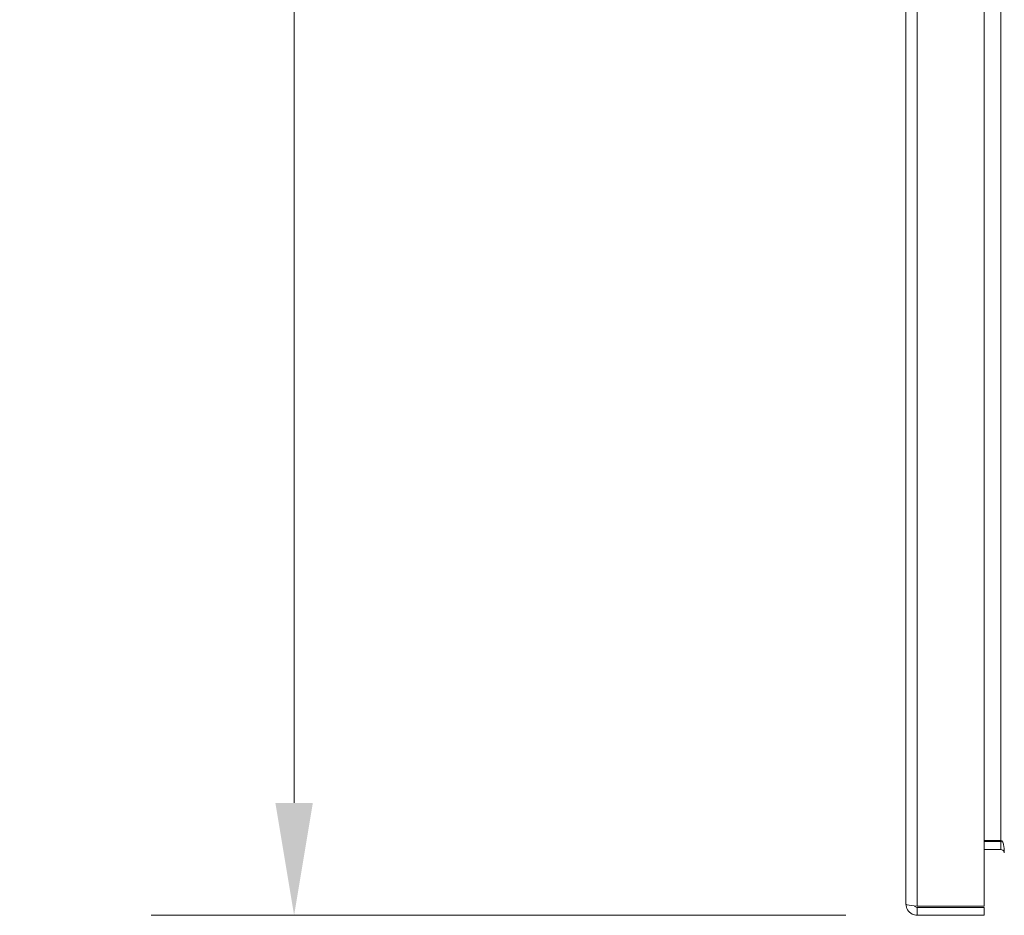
# Model space of a CAD drawing. Header units: inches. Extents: x 1 to 178, y 1 to 113.
# Tile 45 of 66: x 76.65 to 85.84, y 46.17 to 54.53. Entities that reach past the tile are written whole.
import ezdxf

# ---------------------------------------------------------------- set-up
doc = ezdxf.new("R2010")
doc.units = ezdxf.units.IN
doc.header["$LTSCALE"] = 10.666667
doc.header["$MEASUREMENT"] = 0
for name, color, linetype, lineweight in [('Dimension (ANSI)', 7, 'Continuous', 13), ('Visible (ANSI)', 7, 'Continuous', 13), ('Visible Narrow (ANSI)', 7, 'Continuous', 18)]:
    doc.layers.add(name, color=color, linetype=linetype, lineweight=lineweight)
doc.styles.add('Note Text (ANSI)', font='RomanS.shx')
doc.dimstyles.new('Default (ANSI)', dxfattribs={"dimscale": 10.666667, "dimtxt": 0.12, "dimasz": 0.098425, "dimexe": 0.125, "dimexo": 0.0625, "dimgap": 0.031496, "dimtad": 0, "dimtih": 1, "dimtoh": 1, "dimrnd": 1e-08, "dimzin": 0, "dimdsep": 46, "dimtxsty": 'Note Text (ANSI)', "dimcen": 0.09, "dimdle": 0.393701, "dimclrd": 256, "dimclre": 256, "dimclrt": 256, "dimadec": 0, "dimazin": 0, "dimtfac": 1, "dimtofl": 0, "dimtmove": 0, "dimatfit": 3, "dimfxl": 1, "dimtolj": 1, "dimtzin": 4, "dimlwd": -1, "dimlwe": -1, "dimarcsym": 0})

# ---------------------------------------------------------------- blocks, each defined once
blk = doc.blocks.new('*D16')
at = {"layer": 'Defpoints', "color": 0, "transparency": 16777216}
for p in [(79.2097, 75.9247), (85.0231, 75.9247), (85.0231, 46.1747)]:
    blk.add_point(p, dxfattribs=at)
at = {"layer": 'Dimension (ANSI)', "transparency": 16777216}
for p, q in [((84.3565, 75.9247), (77.8764, 75.9247)), ((79.2097, 74.8749), (79.2097, 62.0257)), ((79.2097, 47.2246), (79.2097, 60.0738)), ((84.3565, 46.1747), (77.8764, 46.1747))]:
    blk.add_line(p, q, dxfattribs=at)
for points in [[(79.0347, 74.8749), (79.3847, 74.8749), (79.2097, 75.9247)], [(79.0347, 47.2246), (79.3847, 47.2246), (79.2097, 46.1747)]]:
    blk.add_solid(points, dxfattribs=at)
at = {"layer": 'Dimension (ANSI)', "transparency": 16777216, "insert": (76.6497, 61.6897), "char_height": 1.28, "attachment_point": 1, "style": 'Note Text (ANSI)'}
blk.add_mtext('\\A1;29.75', dxfattribs=at)

msp = doc.modelspace()

# ---------------------------------------------------------------- linework, layer by layer
at = {"layer": 'Visible (ANSI)'}
for p, q in [((84.9179, 46.28), (84.9179, 75.8195)), ((85.6479, 75.8397), (85.6479, 46.2598)), ((85.8041, 46.8733), (85.6479, 46.8733)), ((85.8041, 46.8622), (85.6479, 46.8622)), ((85.8041, 46.7882), (85.6479, 46.7882)), ((85.6479, 46.2598), (85.0231, 46.2598)), ((85.0231, 46.2487), (85.6479, 46.2487)), ((85.0231, 46.2487), (85.0231, 46.1747)), ((85.6479, 46.2487), (85.6479, 46.1747)), ((85.0231, 46.1747), (85.6479, 46.1747))]:
    msp.add_line(p, q, dxfattribs=at)
msp.add_arc((85.8041, 46.757), 0.1053, 82.06907, 90, dxfattribs=at)
for points, knots in [([(85.8041, 46.8733), (85.8159, 46.8733), (85.8273, 46.8488), (85.8324, 46.8131), (85.8343, 46.799), (85.8354, 46.7835), (85.8354, 46.768)], [-3.141593, -3.141593, -3.141593, -3.141593, -2.012802, -2.012802, -2.012802, -1.570796, -1.570796, -1.570796, -1.570796]), ([(85.8041, 46.7882), (85.8159, 46.7882), (85.8273, 46.781), (85.8324, 46.7703), (85.8343, 46.7662), (85.8354, 46.7616), (85.8354, 46.757)], [-3.141593, -3.141593, -3.141593, -3.141593, -2.012802, -2.012802, -2.012802, -1.570796, -1.570796, -1.570796, -1.570796]), ([(84.9179, 46.28), (84.9179, 46.2416), (84.9408, 46.204), (84.9749, 46.1864), (84.9898, 46.1788), (85.0064, 46.1747), (85.0231, 46.1747)], [0, 0, 0, 0, 1.095058, 1.095058, 1.095058, 1.570796, 1.570796, 1.570796, 1.570796]), ([(85.0231, 46.2598), (84.9847, 46.2645), (84.9472, 46.2692), (84.9296, 46.2739), (84.9219, 46.2759), (84.9179, 46.2779), (84.9179, 46.28)], [0, 0, 0, 0, 1.095058, 1.095058, 1.095058, 1.570796, 1.570796, 1.570796, 1.570796]), ([(84.9971, 46.2632), (85.0024, 46.2554), (85.011, 46.2497), (85.0204, 46.2489), (85.0213, 46.2488), (85.0222, 46.2487), (85.0231, 46.2487)], [0.5736743, 0.5736743, 0.5736743, 0.5736743, 1.4834748, 1.4834748, 1.4834748, 1.5707963, 1.5707963, 1.5707963, 1.5707963])]:
    msp.add_open_spline(points, degree=3, knots=knots, dxfattribs=at)
at = {"layer": 'Visible Narrow (ANSI)'}
for p, q in [((85.0231, 75.8397), (85.0231, 46.2598)), ((85.8041, 46.8733), (85.8041, 75.2262)), ((85.6874, 46.8622), (85.6874, 46.8733)), ((85.8041, 46.7882), (85.8041, 46.8622))]:
    msp.add_line(p, q, dxfattribs=at)

# ---------------------------------------------------------------- dimensions: what is measured, and where the dimension line sits
at = {"layer": 'Dimension (ANSI)'}
dim = msp.add_linear_dim(base=(79.2097, 75.9247), p1=(85.0231, 46.1747), p2=(85.0231, 75.9247), angle=270, dimstyle='Default (ANSI)', override={"dimdec": 2, "dimtp": 0, "dimtm": 0, "dimtdec": 2, "dimatfit": 1}, dxfattribs=at)
dim.commit()
dim.dimension.update_dxf_attribs({"geometry": '*D16', "text_midpoint": (79.2097, 61.0497), "dimtype": 160})

doc.saveas('drawing.dxf')
